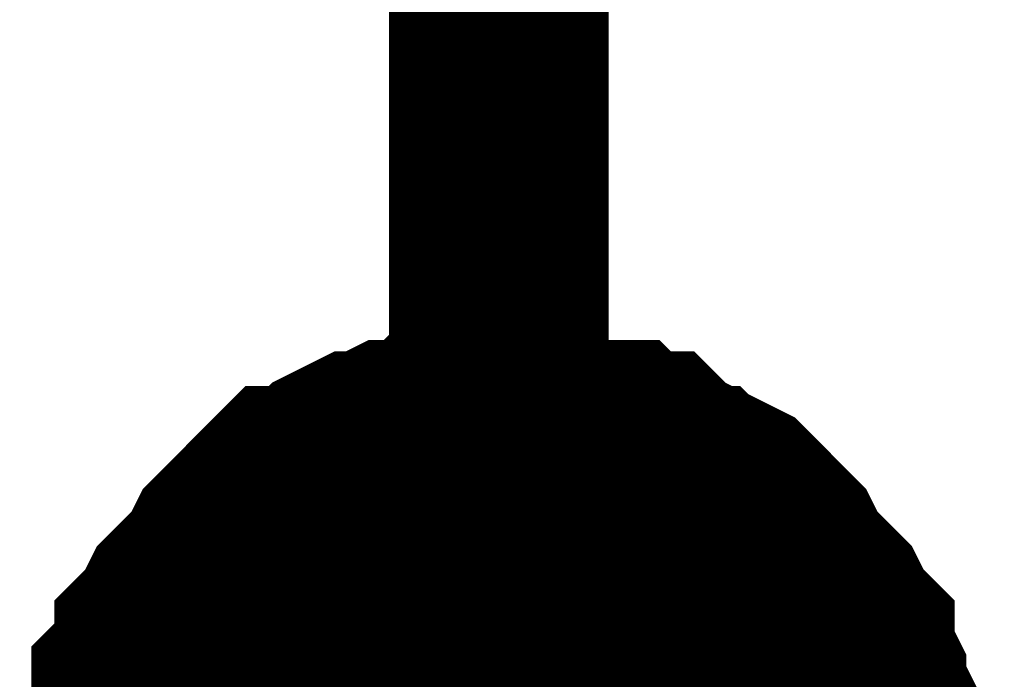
# Model space of a CAD drawing. Header units: inches. Extents: x 0 to 9.5, y -0.01 to 7.51.
# Tile 34 of 59: x 2.925 to 2.9779, y 4.4836 to 4.519. Entities that reach past the tile are written whole.
import ezdxf

# ---------------------------------------------------------------- set-up
doc = ezdxf.new("R2010")
doc.units = ezdxf.units.IN
doc.header["$MEASUREMENT"] = 0
doc.layers.add('Sheet', color=255, linetype='Continuous')

msp = doc.modelspace()

# ---------------------------------------------------------------- linework, layer by layer
at = {"layer": 'Sheet'}
for points in [[(2.950776, 4.749504, 0.0118, 0.0118, 0), (2.950776, 4.476687, 0.0118, 0.0118, 0), (3.410654, 4.476687, 0.0118, 0.0118, 0)], [(2.930943, 4.476687, 0.0118, 0.0118, 0), (2.930943, 4.477927, 0.0118, 0.0118, 0), (2.930943, 4.478547, 0.0118, 0.0118, 0), (2.930943, 4.479787, 0.0118, 0.0118, 0), (2.931563, 4.481027, 0.0118, 0.0118, 0), (2.931563, 4.481647, 0.0118, 0.0118, 0), (2.931563, 4.482887, 0.0118, 0.0118, 0), (2.932183, 4.483507, 0.0118, 0.0118, 0), (2.932803, 4.484747, 0.0118, 0.0118, 0), (2.932803, 4.485367, 0.0118, 0.0118, 0), (2.933422, 4.485987, 0.0118, 0.0118, 0), (2.934042, 4.487227, 0.0118, 0.0118, 0), (2.934662, 4.487847, 0.0118, 0.0118, 0), (2.935282, 4.488467, 0.0118, 0.0118, 0), (2.935902, 4.489087, 0.0118, 0.0118, 0), (2.936521, 4.490327, 0.0118, 0.0118, 0), (2.937141, 4.490947, 0.0118, 0.0118, 0), (2.937761, 4.491567, 0.0118, 0.0118, 0), (2.938381, 4.492188, 0.0118, 0.0118, 0), (2.939001, 4.492808, 0.0118, 0.0118, 0), (2.93962, 4.493428, 0.0118, 0.0118, 0), (2.94086, 4.493428, 0.0118, 0.0118, 0), (2.94148, 4.494048, 0.0118, 0.0118, 0), (2.942099, 4.494668, 0.0118, 0.0118, 0), (2.943339, 4.495288, 0.0118, 0.0118, 0), (2.943959, 4.495288, 0.0118, 0.0118, 0), (2.945198, 4.495908, 0.0118, 0.0118, 0), (2.945818, 4.495908, 0.0118, 0.0118, 0), (2.947058, 4.495908, 0.0118, 0.0118, 0), (2.947677, 4.496528, 0.0118, 0.0118, 0), (2.948917, 4.496528, 0.0118, 0.0118, 0), (2.949537, 4.496528, 0.0118, 0.0118, 0), (2.950776, 4.496528, 0.0118, 0.0118, 0)], [(2.930943, 4.476687, 0.0118, 0.0118, 0), (2.930943, 4.477927, 0.0118, 0.0118, 0), (2.930943, 4.478547, 0.0118, 0.0118, 0), (2.930943, 4.479787, 0.0118, 0.0118, 0), (2.931563, 4.481027, 0.0118, 0.0118, 0), (2.931563, 4.481647, 0.0118, 0.0118, 0), (2.931563, 4.482887, 0.0118, 0.0118, 0), (2.932183, 4.483507, 0.0118, 0.0118, 0), (2.932803, 4.484747, 0.0118, 0.0118, 0), (2.932803, 4.485367, 0.0118, 0.0118, 0), (2.933422, 4.485987, 0.0118, 0.0118, 0), (2.934042, 4.487227, 0.0118, 0.0118, 0), (2.934662, 4.487847, 0.0118, 0.0118, 0), (2.935282, 4.488467, 0.0118, 0.0118, 0), (2.935902, 4.489087, 0.0118, 0.0118, 0), (2.936521, 4.490327, 0.0118, 0.0118, 0), (2.937141, 4.490947, 0.0118, 0.0118, 0), (2.937761, 4.491567, 0.0118, 0.0118, 0), (2.938381, 4.492188, 0.0118, 0.0118, 0), (2.939001, 4.492808, 0.0118, 0.0118, 0), (2.93962, 4.493428, 0.0118, 0.0118, 0), (2.94086, 4.493428, 0.0118, 0.0118, 0), (2.94148, 4.494048, 0.0118, 0.0118, 0), (2.942099, 4.494668, 0.0118, 0.0118, 0), (2.943339, 4.495288, 0.0118, 0.0118, 0), (2.943959, 4.495288, 0.0118, 0.0118, 0), (2.945198, 4.495908, 0.0118, 0.0118, 0), (2.945818, 4.495908, 0.0118, 0.0118, 0), (2.947058, 4.495908, 0.0118, 0.0118, 0), (2.947677, 4.496528, 0.0118, 0.0118, 0), (2.948917, 4.496528, 0.0118, 0.0118, 0), (2.949537, 4.496528, 0.0118, 0.0118, 0), (2.950776, 4.496528, 0.0118, 0.0118, 0)], [(2.930943, 4.476687, 0.0118, 0.0118, 0), (2.930943, 4.477927, 0.0118, 0.0118, 0), (2.930943, 4.478547, 0.0118, 0.0118, 0), (2.930943, 4.479787, 0.0118, 0.0118, 0), (2.931563, 4.481027, 0.0118, 0.0118, 0), (2.931563, 4.481647, 0.0118, 0.0118, 0), (2.931563, 4.482887, 0.0118, 0.0118, 0), (2.932183, 4.483507, 0.0118, 0.0118, 0), (2.932803, 4.484747, 0.0118, 0.0118, 0), (2.932803, 4.485367, 0.0118, 0.0118, 0), (2.933422, 4.485987, 0.0118, 0.0118, 0), (2.934042, 4.487227, 0.0118, 0.0118, 0), (2.934662, 4.487847, 0.0118, 0.0118, 0), (2.935282, 4.488467, 0.0118, 0.0118, 0), (2.935902, 4.489087, 0.0118, 0.0118, 0), (2.936521, 4.490327, 0.0118, 0.0118, 0), (2.937141, 4.490947, 0.0118, 0.0118, 0), (2.937761, 4.491567, 0.0118, 0.0118, 0), (2.938381, 4.492188, 0.0118, 0.0118, 0), (2.939001, 4.492808, 0.0118, 0.0118, 0), (2.93962, 4.493428, 0.0118, 0.0118, 0), (2.94086, 4.493428, 0.0118, 0.0118, 0), (2.94148, 4.494048, 0.0118, 0.0118, 0), (2.942099, 4.494668, 0.0118, 0.0118, 0), (2.943339, 4.495288, 0.0118, 0.0118, 0), (2.943959, 4.495288, 0.0118, 0.0118, 0), (2.945198, 4.495908, 0.0118, 0.0118, 0), (2.945818, 4.495908, 0.0118, 0.0118, 0), (2.947058, 4.495908, 0.0118, 0.0118, 0), (2.947677, 4.496528, 0.0118, 0.0118, 0), (2.948917, 4.496528, 0.0118, 0.0118, 0), (2.949537, 4.496528, 0.0118, 0.0118, 0), (2.950776, 4.496528, 0.0118, 0.0118, 0)], [(2.930943, 4.476687, 0.0118, 0.0118, 0), (2.930943, 4.477927, 0.0118, 0.0118, 0), (2.930943, 4.478547, 0.0118, 0.0118, 0), (2.930943, 4.479787, 0.0118, 0.0118, 0), (2.931563, 4.481027, 0.0118, 0.0118, 0), (2.931563, 4.481647, 0.0118, 0.0118, 0), (2.931563, 4.482887, 0.0118, 0.0118, 0), (2.932183, 4.483507, 0.0118, 0.0118, 0), (2.932803, 4.484747, 0.0118, 0.0118, 0), (2.932803, 4.485367, 0.0118, 0.0118, 0), (2.933422, 4.485987, 0.0118, 0.0118, 0), (2.934042, 4.487227, 0.0118, 0.0118, 0), (2.934662, 4.487847, 0.0118, 0.0118, 0), (2.935282, 4.488467, 0.0118, 0.0118, 0), (2.935902, 4.489087, 0.0118, 0.0118, 0), (2.936521, 4.490327, 0.0118, 0.0118, 0), (2.937141, 4.490947, 0.0118, 0.0118, 0), (2.937761, 4.491567, 0.0118, 0.0118, 0), (2.938381, 4.492188, 0.0118, 0.0118, 0), (2.939001, 4.492808, 0.0118, 0.0118, 0), (2.93962, 4.493428, 0.0118, 0.0118, 0), (2.94086, 4.493428, 0.0118, 0.0118, 0), (2.94148, 4.494048, 0.0118, 0.0118, 0), (2.942099, 4.494668, 0.0118, 0.0118, 0), (2.943339, 4.495288, 0.0118, 0.0118, 0), (2.943959, 4.495288, 0.0118, 0.0118, 0), (2.945198, 4.495908, 0.0118, 0.0118, 0), (2.945818, 4.495908, 0.0118, 0.0118, 0), (2.947058, 4.495908, 0.0118, 0.0118, 0), (2.947677, 4.496528, 0.0118, 0.0118, 0), (2.948917, 4.496528, 0.0118, 0.0118, 0), (2.949537, 4.496528, 0.0118, 0.0118, 0), (2.950776, 4.496528, 0.0118, 0.0118, 0)], [(2.950776, 4.496528, 0.0118, 0.0118, 0), (2.950776, 4.496528, 0.0118, 0.0118, 0)], [(2.950776, 4.496528, 0.0118, 0.0118, 0), (2.952016, 4.496528, 0.0118, 0.0118, 0), (2.952636, 4.496528, 0.0118, 0.0118, 0), (2.953875, 4.496528, 0.0118, 0.0118, 0), (2.955115, 4.495908, 0.0118, 0.0118, 0), (2.955735, 4.495908, 0.0118, 0.0118, 0), (2.956974, 4.495908, 0.0118, 0.0118, 0), (2.957594, 4.495288, 0.0118, 0.0118, 0), (2.958834, 4.495288, 0.0118, 0.0118, 0), (2.959453, 4.494668, 0.0118, 0.0118, 0), (2.960693, 4.494048, 0.0118, 0.0118, 0), (2.961313, 4.493428, 0.0118, 0.0118, 0), (2.961932, 4.493428, 0.0118, 0.0118, 0), (2.963172, 4.492808, 0.0118, 0.0118, 0), (2.963792, 4.492188, 0.0118, 0.0118, 0), (2.964412, 4.491567, 0.0118, 0.0118, 0), (2.965031, 4.490947, 0.0118, 0.0118, 0), (2.965651, 4.490327, 0.0118, 0.0118, 0), (2.966271, 4.489087, 0.0118, 0.0118, 0), (2.966891, 4.488467, 0.0118, 0.0118, 0), (2.96751, 4.487847, 0.0118, 0.0118, 0), (2.96813, 4.487227, 0.0118, 0.0118, 0), (2.96875, 4.485987, 0.0118, 0.0118, 0), (2.96937, 4.485367, 0.0118, 0.0118, 0), (2.96937, 4.484747, 0.0118, 0.0118, 0), (2.96999, 4.483507, 0.0118, 0.0118, 0), (2.96999, 4.482887, 0.0118, 0.0118, 0), (2.970609, 4.481647, 0.0118, 0.0118, 0), (2.970609, 4.481027, 0.0118, 0.0118, 0), (2.971229, 4.479787, 0.0118, 0.0118, 0), (2.971229, 4.478547, 0.0118, 0.0118, 0), (2.971229, 4.477927, 0.0118, 0.0118, 0), (2.971229, 4.476687, 0.0118, 0.0118, 0)], [(2.950776, 4.496528, 0.0118, 0.0118, 0), (2.950776, 4.496528, 0.0118, 0.0118, 0)], [(2.950776, 4.496528, 0.0118, 0.0118, 0), (2.952016, 4.496528, 0.0118, 0.0118, 0), (2.952636, 4.496528, 0.0118, 0.0118, 0), (2.953875, 4.496528, 0.0118, 0.0118, 0), (2.955115, 4.495908, 0.0118, 0.0118, 0), (2.955735, 4.495908, 0.0118, 0.0118, 0), (2.956974, 4.495908, 0.0118, 0.0118, 0), (2.957594, 4.495288, 0.0118, 0.0118, 0), (2.958834, 4.495288, 0.0118, 0.0118, 0), (2.959453, 4.494668, 0.0118, 0.0118, 0), (2.960693, 4.494048, 0.0118, 0.0118, 0), (2.961313, 4.493428, 0.0118, 0.0118, 0), (2.961932, 4.493428, 0.0118, 0.0118, 0), (2.963172, 4.492808, 0.0118, 0.0118, 0), (2.963792, 4.492188, 0.0118, 0.0118, 0), (2.964412, 4.491567, 0.0118, 0.0118, 0), (2.965031, 4.490947, 0.0118, 0.0118, 0), (2.965651, 4.490327, 0.0118, 0.0118, 0), (2.966271, 4.489087, 0.0118, 0.0118, 0), (2.966891, 4.488467, 0.0118, 0.0118, 0), (2.96751, 4.487847, 0.0118, 0.0118, 0), (2.96813, 4.487227, 0.0118, 0.0118, 0), (2.96875, 4.485987, 0.0118, 0.0118, 0), (2.96937, 4.485367, 0.0118, 0.0118, 0), (2.96937, 4.484747, 0.0118, 0.0118, 0), (2.96999, 4.483507, 0.0118, 0.0118, 0), (2.96999, 4.482887, 0.0118, 0.0118, 0), (2.970609, 4.481647, 0.0118, 0.0118, 0), (2.970609, 4.481027, 0.0118, 0.0118, 0), (2.971229, 4.479787, 0.0118, 0.0118, 0), (2.971229, 4.478547, 0.0118, 0.0118, 0), (2.971229, 4.477927, 0.0118, 0.0118, 0), (2.971229, 4.476687, 0.0118, 0.0118, 0)], [(2.950776, 4.496528, 0.0118, 0.0118, 0), (2.950776, 4.496528, 0.0118, 0.0118, 0)], [(2.950776, 4.496528, 0.0118, 0.0118, 0), (2.952016, 4.496528, 0.0118, 0.0118, 0), (2.952636, 4.496528, 0.0118, 0.0118, 0), (2.953875, 4.496528, 0.0118, 0.0118, 0), (2.955115, 4.495908, 0.0118, 0.0118, 0), (2.955735, 4.495908, 0.0118, 0.0118, 0), (2.956974, 4.495908, 0.0118, 0.0118, 0), (2.957594, 4.495288, 0.0118, 0.0118, 0), (2.958834, 4.495288, 0.0118, 0.0118, 0), (2.959453, 4.494668, 0.0118, 0.0118, 0), (2.960693, 4.494048, 0.0118, 0.0118, 0), (2.961313, 4.493428, 0.0118, 0.0118, 0), (2.961932, 4.493428, 0.0118, 0.0118, 0), (2.963172, 4.492808, 0.0118, 0.0118, 0), (2.963792, 4.492188, 0.0118, 0.0118, 0), (2.964412, 4.491567, 0.0118, 0.0118, 0), (2.965031, 4.490947, 0.0118, 0.0118, 0), (2.965651, 4.490327, 0.0118, 0.0118, 0), (2.966271, 4.489087, 0.0118, 0.0118, 0), (2.966891, 4.488467, 0.0118, 0.0118, 0), (2.96751, 4.487847, 0.0118, 0.0118, 0), (2.96813, 4.487227, 0.0118, 0.0118, 0), (2.96875, 4.485987, 0.0118, 0.0118, 0), (2.96937, 4.485367, 0.0118, 0.0118, 0), (2.96937, 4.484747, 0.0118, 0.0118, 0), (2.96999, 4.483507, 0.0118, 0.0118, 0), (2.96999, 4.482887, 0.0118, 0.0118, 0), (2.970609, 4.481647, 0.0118, 0.0118, 0), (2.970609, 4.481027, 0.0118, 0.0118, 0), (2.971229, 4.479787, 0.0118, 0.0118, 0), (2.971229, 4.478547, 0.0118, 0.0118, 0), (2.971229, 4.477927, 0.0118, 0.0118, 0), (2.971229, 4.476687, 0.0118, 0.0118, 0)], [(2.950776, 4.496528, 0.0118, 0.0118, 0), (2.950776, 4.496528, 0.0118, 0.0118, 0)], [(2.950776, 4.496528, 0.0118, 0.0118, 0), (2.952016, 4.496528, 0.0118, 0.0118, 0), (2.952636, 4.496528, 0.0118, 0.0118, 0), (2.953875, 4.496528, 0.0118, 0.0118, 0), (2.955115, 4.495908, 0.0118, 0.0118, 0), (2.955735, 4.495908, 0.0118, 0.0118, 0), (2.956974, 4.495908, 0.0118, 0.0118, 0), (2.957594, 4.495288, 0.0118, 0.0118, 0), (2.958834, 4.495288, 0.0118, 0.0118, 0), (2.959453, 4.494668, 0.0118, 0.0118, 0), (2.960693, 4.494048, 0.0118, 0.0118, 0), (2.961313, 4.493428, 0.0118, 0.0118, 0), (2.961932, 4.493428, 0.0118, 0.0118, 0), (2.963172, 4.492808, 0.0118, 0.0118, 0), (2.963792, 4.492188, 0.0118, 0.0118, 0), (2.964412, 4.491567, 0.0118, 0.0118, 0), (2.965031, 4.490947, 0.0118, 0.0118, 0), (2.965651, 4.490327, 0.0118, 0.0118, 0), (2.966271, 4.489087, 0.0118, 0.0118, 0), (2.966891, 4.488467, 0.0118, 0.0118, 0), (2.96751, 4.487847, 0.0118, 0.0118, 0), (2.96813, 4.487227, 0.0118, 0.0118, 0), (2.96875, 4.485987, 0.0118, 0.0118, 0), (2.96937, 4.485367, 0.0118, 0.0118, 0), (2.96937, 4.484747, 0.0118, 0.0118, 0), (2.96999, 4.483507, 0.0118, 0.0118, 0), (2.96999, 4.482887, 0.0118, 0.0118, 0), (2.970609, 4.481647, 0.0118, 0.0118, 0), (2.970609, 4.481027, 0.0118, 0.0118, 0), (2.971229, 4.479787, 0.0118, 0.0118, 0), (2.971229, 4.478547, 0.0118, 0.0118, 0), (2.971229, 4.477927, 0.0118, 0.0118, 0), (2.971229, 4.476687, 0.0118, 0.0118, 0)], [(2.931563, 4.481027, 0.0039, 0.0039, 0), (2.931563, 4.481647, 0.0039, 0.0039, 0), (2.931563, 4.482887, 0.0039, 0.0039, 0), (2.932183, 4.483507, 0.0039, 0.0039, 0), (2.932803, 4.484747, 0.0039, 0.0039, 0), (2.932803, 4.485367, 0.0039, 0.0039, 0), (2.933422, 4.485987, 0.0039, 0.0039, 0), (2.934042, 4.487227, 0.0039, 0.0039, 0), (2.934662, 4.487847, 0.0039, 0.0039, 0), (2.935282, 4.488467, 0.0039, 0.0039, 0), (2.935902, 4.489087, 0.0039, 0.0039, 0), (2.936521, 4.490327, 0.0039, 0.0039, 0), (2.937141, 4.490947, 0.0039, 0.0039, 0), (2.937761, 4.491567, 0.0039, 0.0039, 0), (2.938381, 4.492188, 0.0039, 0.0039, 0), (2.939001, 4.492808, 0.0039, 0.0039, 0), (2.93962, 4.493428, 0.0039, 0.0039, 0), (2.94086, 4.493428, 0.0039, 0.0039, 0), (2.94148, 4.494048, 0.0039, 0.0039, 0), (2.942099, 4.494668, 0.0039, 0.0039, 0), (2.943339, 4.495288, 0.0039, 0.0039, 0), (2.943959, 4.495288, 0.0039, 0.0039, 0), (2.945198, 4.495908, 0.0039, 0.0039, 0), (2.945818, 4.495908, 0.0039, 0.0039, 0), (2.947058, 4.495908, 0.0039, 0.0039, 0), (2.947677, 4.496528, 0.0039, 0.0039, 0), (2.948917, 4.496528, 0.0039, 0.0039, 0), (2.949537, 4.496528, 0.0039, 0.0039, 0), (2.950776, 4.496528, 0.0039, 0.0039, 0)], [(2.931563, 4.481027, 0.0039, 0.0039, 0), (2.931563, 4.481647, 0.0039, 0.0039, 0), (2.931563, 4.482887, 0.0039, 0.0039, 0), (2.932183, 4.483507, 0.0039, 0.0039, 0), (2.932803, 4.484747, 0.0039, 0.0039, 0), (2.932803, 4.485367, 0.0039, 0.0039, 0), (2.933422, 4.485987, 0.0039, 0.0039, 0), (2.934042, 4.487227, 0.0039, 0.0039, 0), (2.934662, 4.487847, 0.0039, 0.0039, 0), (2.935282, 4.488467, 0.0039, 0.0039, 0), (2.935902, 4.489087, 0.0039, 0.0039, 0), (2.936521, 4.490327, 0.0039, 0.0039, 0), (2.937141, 4.490947, 0.0039, 0.0039, 0), (2.937761, 4.491567, 0.0039, 0.0039, 0), (2.938381, 4.492188, 0.0039, 0.0039, 0), (2.939001, 4.492808, 0.0039, 0.0039, 0), (2.93962, 4.493428, 0.0039, 0.0039, 0), (2.94086, 4.493428, 0.0039, 0.0039, 0), (2.94148, 4.494048, 0.0039, 0.0039, 0), (2.942099, 4.494668, 0.0039, 0.0039, 0), (2.943339, 4.495288, 0.0039, 0.0039, 0), (2.943959, 4.495288, 0.0039, 0.0039, 0), (2.945198, 4.495908, 0.0039, 0.0039, 0), (2.945818, 4.495908, 0.0039, 0.0039, 0), (2.947058, 4.495908, 0.0039, 0.0039, 0), (2.947677, 4.496528, 0.0039, 0.0039, 0), (2.948917, 4.496528, 0.0039, 0.0039, 0), (2.949537, 4.496528, 0.0039, 0.0039, 0), (2.950776, 4.496528, 0.0039, 0.0039, 0)], [(2.931563, 4.481027, 0.0039, 0.0039, 0), (2.931563, 4.481647, 0.0039, 0.0039, 0), (2.931563, 4.482887, 0.0039, 0.0039, 0), (2.932183, 4.483507, 0.0039, 0.0039, 0), (2.932803, 4.484747, 0.0039, 0.0039, 0), (2.932803, 4.485367, 0.0039, 0.0039, 0), (2.933422, 4.485987, 0.0039, 0.0039, 0), (2.934042, 4.487227, 0.0039, 0.0039, 0), (2.934662, 4.487847, 0.0039, 0.0039, 0), (2.935282, 4.488467, 0.0039, 0.0039, 0), (2.935902, 4.489087, 0.0039, 0.0039, 0), (2.936521, 4.490327, 0.0039, 0.0039, 0), (2.937141, 4.490947, 0.0039, 0.0039, 0), (2.937761, 4.491567, 0.0039, 0.0039, 0), (2.938381, 4.492188, 0.0039, 0.0039, 0), (2.939001, 4.492808, 0.0039, 0.0039, 0), (2.93962, 4.493428, 0.0039, 0.0039, 0), (2.94086, 4.493428, 0.0039, 0.0039, 0), (2.94148, 4.494048, 0.0039, 0.0039, 0), (2.942099, 4.494668, 0.0039, 0.0039, 0), (2.943339, 4.495288, 0.0039, 0.0039, 0), (2.943959, 4.495288, 0.0039, 0.0039, 0), (2.945198, 4.495908, 0.0039, 0.0039, 0), (2.945818, 4.495908, 0.0039, 0.0039, 0), (2.947058, 4.495908, 0.0039, 0.0039, 0), (2.947677, 4.496528, 0.0039, 0.0039, 0), (2.948917, 4.496528, 0.0039, 0.0039, 0), (2.949537, 4.496528, 0.0039, 0.0039, 0), (2.950776, 4.496528, 0.0039, 0.0039, 0)], [(2.931563, 4.481027, 0.0039, 0.0039, 0), (2.931563, 4.481647, 0.0039, 0.0039, 0), (2.931563, 4.482887, 0.0039, 0.0039, 0), (2.932183, 4.483507, 0.0039, 0.0039, 0), (2.932803, 4.484747, 0.0039, 0.0039, 0), (2.932803, 4.485367, 0.0039, 0.0039, 0), (2.933422, 4.485987, 0.0039, 0.0039, 0), (2.934042, 4.487227, 0.0039, 0.0039, 0), (2.934662, 4.487847, 0.0039, 0.0039, 0), (2.935282, 4.488467, 0.0039, 0.0039, 0), (2.935902, 4.489087, 0.0039, 0.0039, 0), (2.936521, 4.490327, 0.0039, 0.0039, 0), (2.937141, 4.490947, 0.0039, 0.0039, 0), (2.937761, 4.491567, 0.0039, 0.0039, 0), (2.938381, 4.492188, 0.0039, 0.0039, 0), (2.939001, 4.492808, 0.0039, 0.0039, 0), (2.93962, 4.493428, 0.0039, 0.0039, 0), (2.94086, 4.493428, 0.0039, 0.0039, 0), (2.94148, 4.494048, 0.0039, 0.0039, 0), (2.942099, 4.494668, 0.0039, 0.0039, 0), (2.943339, 4.495288, 0.0039, 0.0039, 0), (2.943959, 4.495288, 0.0039, 0.0039, 0), (2.945198, 4.495908, 0.0039, 0.0039, 0), (2.945818, 4.495908, 0.0039, 0.0039, 0), (2.947058, 4.495908, 0.0039, 0.0039, 0), (2.947677, 4.496528, 0.0039, 0.0039, 0), (2.948917, 4.496528, 0.0039, 0.0039, 0), (2.949537, 4.496528, 0.0039, 0.0039, 0), (2.950776, 4.496528, 0.0039, 0.0039, 0)], [(2.950776, 4.496528, 0.0039, 0.0039, 0), (2.950776, 4.496528, 0.0039, 0.0039, 0)], [(2.950776, 4.496528, 0.0039, 0.0039, 0), (2.952016, 4.496528, 0.0039, 0.0039, 0), (2.952636, 4.496528, 0.0039, 0.0039, 0), (2.953875, 4.496528, 0.0039, 0.0039, 0), (2.955115, 4.495908, 0.0039, 0.0039, 0), (2.955735, 4.495908, 0.0039, 0.0039, 0), (2.956974, 4.495908, 0.0039, 0.0039, 0), (2.957594, 4.495288, 0.0039, 0.0039, 0), (2.958834, 4.495288, 0.0039, 0.0039, 0), (2.959453, 4.494668, 0.0039, 0.0039, 0), (2.960693, 4.494048, 0.0039, 0.0039, 0), (2.961313, 4.493428, 0.0039, 0.0039, 0), (2.961932, 4.493428, 0.0039, 0.0039, 0), (2.963172, 4.492808, 0.0039, 0.0039, 0), (2.963792, 4.492188, 0.0039, 0.0039, 0), (2.964412, 4.491567, 0.0039, 0.0039, 0), (2.965031, 4.490947, 0.0039, 0.0039, 0), (2.965651, 4.490327, 0.0039, 0.0039, 0), (2.966271, 4.489087, 0.0039, 0.0039, 0), (2.966891, 4.488467, 0.0039, 0.0039, 0), (2.96751, 4.487847, 0.0039, 0.0039, 0), (2.96813, 4.487227, 0.0039, 0.0039, 0), (2.96875, 4.485987, 0.0039, 0.0039, 0), (2.96937, 4.485367, 0.0039, 0.0039, 0), (2.96937, 4.484747, 0.0039, 0.0039, 0), (2.96999, 4.483507, 0.0039, 0.0039, 0), (2.96999, 4.482887, 0.0039, 0.0039, 0), (2.970609, 4.481647, 0.0039, 0.0039, 0), (2.970609, 4.481027, 0.0039, 0.0039, 0)], [(2.950776, 4.496528, 0.0039, 0.0039, 0), (2.950776, 4.496528, 0.0039, 0.0039, 0)], [(2.950776, 4.496528, 0.0039, 0.0039, 0), (2.952016, 4.496528, 0.0039, 0.0039, 0), (2.952636, 4.496528, 0.0039, 0.0039, 0), (2.953875, 4.496528, 0.0039, 0.0039, 0), (2.955115, 4.495908, 0.0039, 0.0039, 0), (2.955735, 4.495908, 0.0039, 0.0039, 0), (2.956974, 4.495908, 0.0039, 0.0039, 0), (2.957594, 4.495288, 0.0039, 0.0039, 0), (2.958834, 4.495288, 0.0039, 0.0039, 0), (2.959453, 4.494668, 0.0039, 0.0039, 0), (2.960693, 4.494048, 0.0039, 0.0039, 0), (2.961313, 4.493428, 0.0039, 0.0039, 0), (2.961932, 4.493428, 0.0039, 0.0039, 0), (2.963172, 4.492808, 0.0039, 0.0039, 0), (2.963792, 4.492188, 0.0039, 0.0039, 0), (2.964412, 4.491567, 0.0039, 0.0039, 0), (2.965031, 4.490947, 0.0039, 0.0039, 0), (2.965651, 4.490327, 0.0039, 0.0039, 0), (2.966271, 4.489087, 0.0039, 0.0039, 0), (2.966891, 4.488467, 0.0039, 0.0039, 0), (2.96751, 4.487847, 0.0039, 0.0039, 0), (2.96813, 4.487227, 0.0039, 0.0039, 0), (2.96875, 4.485987, 0.0039, 0.0039, 0), (2.96937, 4.485367, 0.0039, 0.0039, 0), (2.96937, 4.484747, 0.0039, 0.0039, 0), (2.96999, 4.483507, 0.0039, 0.0039, 0), (2.96999, 4.482887, 0.0039, 0.0039, 0), (2.970609, 4.481647, 0.0039, 0.0039, 0), (2.970609, 4.481027, 0.0039, 0.0039, 0)], [(2.950776, 4.496528, 0.0039, 0.0039, 0), (2.950776, 4.496528, 0.0039, 0.0039, 0)], [(2.950776, 4.496528, 0.0039, 0.0039, 0), (2.952016, 4.496528, 0.0039, 0.0039, 0), (2.952636, 4.496528, 0.0039, 0.0039, 0), (2.953875, 4.496528, 0.0039, 0.0039, 0), (2.955115, 4.495908, 0.0039, 0.0039, 0), (2.955735, 4.495908, 0.0039, 0.0039, 0), (2.956974, 4.495908, 0.0039, 0.0039, 0), (2.957594, 4.495288, 0.0039, 0.0039, 0), (2.958834, 4.495288, 0.0039, 0.0039, 0), (2.959453, 4.494668, 0.0039, 0.0039, 0), (2.960693, 4.494048, 0.0039, 0.0039, 0), (2.961313, 4.493428, 0.0039, 0.0039, 0), (2.961932, 4.493428, 0.0039, 0.0039, 0), (2.963172, 4.492808, 0.0039, 0.0039, 0), (2.963792, 4.492188, 0.0039, 0.0039, 0), (2.964412, 4.491567, 0.0039, 0.0039, 0), (2.965031, 4.490947, 0.0039, 0.0039, 0), (2.965651, 4.490327, 0.0039, 0.0039, 0), (2.966271, 4.489087, 0.0039, 0.0039, 0), (2.966891, 4.488467, 0.0039, 0.0039, 0), (2.96751, 4.487847, 0.0039, 0.0039, 0), (2.96813, 4.487227, 0.0039, 0.0039, 0), (2.96875, 4.485987, 0.0039, 0.0039, 0), (2.96937, 4.485367, 0.0039, 0.0039, 0), (2.96937, 4.484747, 0.0039, 0.0039, 0), (2.96999, 4.483507, 0.0039, 0.0039, 0), (2.96999, 4.482887, 0.0039, 0.0039, 0), (2.970609, 4.481647, 0.0039, 0.0039, 0), (2.970609, 4.481027, 0.0039, 0.0039, 0)], [(2.950776, 4.496528, 0.0039, 0.0039, 0), (2.950776, 4.496528, 0.0039, 0.0039, 0)], [(2.950776, 4.496528, 0.0039, 0.0039, 0), (2.952016, 4.496528, 0.0039, 0.0039, 0), (2.952636, 4.496528, 0.0039, 0.0039, 0), (2.953875, 4.496528, 0.0039, 0.0039, 0), (2.955115, 4.495908, 0.0039, 0.0039, 0), (2.955735, 4.495908, 0.0039, 0.0039, 0), (2.956974, 4.495908, 0.0039, 0.0039, 0), (2.957594, 4.495288, 0.0039, 0.0039, 0), (2.958834, 4.495288, 0.0039, 0.0039, 0), (2.959453, 4.494668, 0.0039, 0.0039, 0), (2.960693, 4.494048, 0.0039, 0.0039, 0), (2.961313, 4.493428, 0.0039, 0.0039, 0), (2.961932, 4.493428, 0.0039, 0.0039, 0), (2.963172, 4.492808, 0.0039, 0.0039, 0), (2.963792, 4.492188, 0.0039, 0.0039, 0), (2.964412, 4.491567, 0.0039, 0.0039, 0), (2.965031, 4.490947, 0.0039, 0.0039, 0), (2.965651, 4.490327, 0.0039, 0.0039, 0), (2.966271, 4.489087, 0.0039, 0.0039, 0), (2.966891, 4.488467, 0.0039, 0.0039, 0), (2.96751, 4.487847, 0.0039, 0.0039, 0), (2.96813, 4.487227, 0.0039, 0.0039, 0), (2.96875, 4.485987, 0.0039, 0.0039, 0), (2.96937, 4.485367, 0.0039, 0.0039, 0), (2.96937, 4.484747, 0.0039, 0.0039, 0), (2.96999, 4.483507, 0.0039, 0.0039, 0), (2.96999, 4.482887, 0.0039, 0.0039, 0), (2.970609, 4.481647, 0.0039, 0.0039, 0), (2.970609, 4.481027, 0.0039, 0.0039, 0)]]:
    msp.add_lwpolyline(points, format="xyseb", dxfattribs=at)
msp.add_lwpolyline([(2.94, 4.477, 0.02, 0.02, 1), (2.96, 4.477, 0.02, 0.02, 1)], format="xyseb", close=True, dxfattribs=at)

doc.saveas('drawing.dxf')
